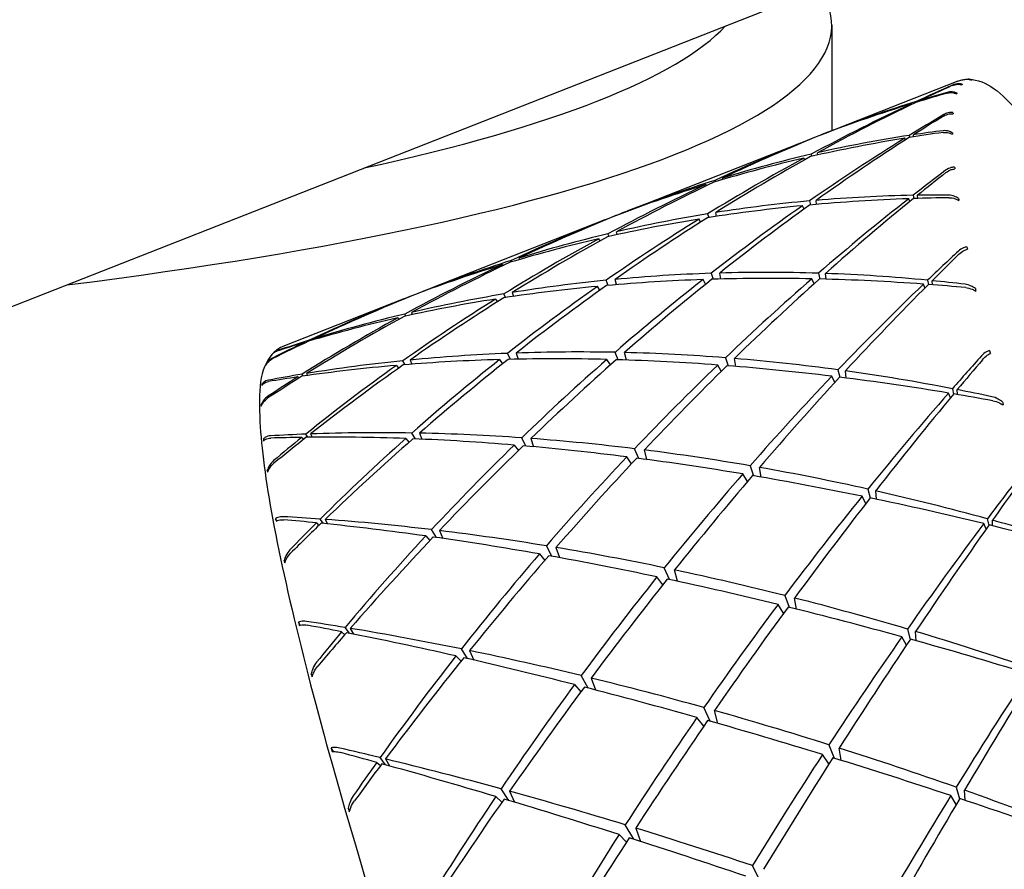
# Model space of a CAD drawing. Header units: inches. Extents: x 36 to 1719, y -84 to 1122.
# Tile 95 of 256: x 647.382 to 648.115, y 303.464 to 304.097. Entities that reach past the tile are written whole.
import ezdxf

# ---------------------------------------------------------------- set-up
doc = ezdxf.new("R2010")
doc.units = ezdxf.units.IN
doc.header["$LTSCALE"] = 48
doc.header["$MEASUREMENT"] = 0
doc.layers.add('Visible (ANSI)', color=7, linetype='Continuous', lineweight=30)

msp = doc.modelspace()

# ---------------------------------------------------------------- linework, layer by layer
at = {"layer": 'Visible (ANSI)'}
for p, q in [((647.07062, 303.76289), (648.14919, 304.18705)), ((647.98658, 304.09258), (647.98658, 304.01389)), ((648.08064, 304.05088), (647.99047, 304.01542)), ((648.04622, 304.03354), (648.04606, 304.03401)), ((648.0496, 304.03566), (648.04969, 304.03512)), ((648.05258, 304.03599), (648.05255, 304.03656)), ((647.98053, 304.01151), (647.98054, 304.01146)), ((647.98508, 304.01317), (647.98507, 304.01329)), ((648.04759, 304.00938), (648.04751, 304.01088)), ((647.97019, 304.00745), (647.84083, 303.95657)), ((647.97494, 304.00921), (647.97491, 304.00929)), ((648.04148, 304.00703), (648.04102, 304.00832)), ((648.04438, 304.01041), (648.04466, 304.00891)), ((647.97123, 303.99637), (647.97162, 303.9948)), ((647.97623, 303.99584), (647.97604, 303.99747)), ((647.96644, 303.99216), (647.96588, 303.99348)), ((647.89945, 303.97683), (647.89975, 303.97585)), ((647.90539, 303.97753), (647.9052, 303.97861)), ((647.89324, 303.97292), (647.89283, 303.97375)), ((647.96993, 303.96158), (647.9707, 303.95859)), ((647.97536, 303.95901), (647.97501, 303.96203)), ((648.04476, 303.96117), (648.04399, 303.96327)), ((648.04718, 303.96577), (648.04764, 303.9634)), ((648.05061, 303.96349), (648.05048, 303.96582)), ((647.82932, 303.95196), (647.82929, 303.95204)), ((647.83532, 303.95422), (647.83528, 303.95438)), ((647.89408, 303.95195), (647.89497, 303.94921)), ((647.90067, 303.95008), (647.90016, 303.95293)), ((647.96595, 303.95552), (647.96484, 303.95803)), ((647.81751, 303.9474), (647.68815, 303.89653)), ((647.82223, 303.94911), (647.82217, 303.94922)), ((647.88893, 303.94584), (647.88778, 303.94806)), ((647.82676, 303.93647), (647.82625, 303.93857)), ((647.81406, 303.93186), (647.81314, 303.93341)), ((647.82069, 303.93513), (647.81992, 303.93708)), ((647.74818, 303.91623), (647.74774, 303.91717)), ((647.75361, 303.919), (647.75394, 303.91793)), ((647.74124, 303.91413), (647.74175, 303.91337)), ((647.90395, 303.90341), (647.90313, 303.90788)), ((647.82007, 303.89869), (647.81854, 303.90247)), ((647.8262, 303.89922), (647.82522, 303.90312)), ((647.89264, 303.89949), (647.89076, 303.90301)), ((647.89672, 303.90768), (647.89821, 303.90325)), ((647.97347, 303.89994), (647.97181, 303.90356)), ((647.97663, 303.90774), (647.97778, 303.90343)), ((647.98247, 303.90331), (647.98197, 303.90756)), ((648.05794, 303.90252), (648.05858, 303.89934)), ((648.06157, 303.89912), (648.06142, 303.90218)), ((647.68255, 303.89431), (647.68259, 303.89421)), ((647.74857, 303.89332), (647.74948, 303.89047)), ((647.81388, 303.89507), (647.81211, 303.89797)), ((648.05601, 303.89676), (648.05492, 303.89962)), ((647.66786, 303.88855), (647.57769, 303.85309)), ((647.67238, 303.89032), (647.67243, 303.89025)), ((647.67784, 303.89241), (647.67781, 303.89246)), ((647.7362, 303.88845), (647.73759, 303.88644)), ((647.74366, 303.8896), (647.74237, 303.89229)), ((647.67352, 303.8785), (647.67414, 303.87689)), ((647.66335, 303.8745), (647.66421, 303.8734)), ((647.66933, 303.87584), (647.66851, 303.87732)), ((647.59754, 303.85728), (647.59724, 303.85777)), ((647.60038, 303.85874), (647.60063, 303.8582)), ((647.59389, 303.85619), (647.5942, 303.85582)), ((647.66887, 303.8396), (647.6672, 303.84253)), ((647.67248, 303.84306), (647.67371, 303.83999)), ((647.73917, 303.8434), (647.74143, 303.84026)), ((647.74719, 303.8436), (647.74502, 303.84802)), ((647.75154, 303.84826), (647.75303, 303.84372)), ((647.8217, 303.8394), (647.81907, 303.8435)), ((647.82749, 303.84327), (647.82516, 303.84881)), ((647.83362, 303.84307), (647.83219, 303.84865)), ((647.90734, 303.84477), (647.90942, 303.83877)), ((647.91516, 303.83831), (647.91407, 303.84423)), ((647.56499, 303.8392), (647.56495, 303.83929)), ((647.66232, 303.83906), (647.66394, 303.83703)), ((647.90432, 303.83467), (647.90169, 303.83936)), ((647.99122, 303.83578), (647.99274, 303.83026)), ((647.99743, 303.82967), (647.99683, 303.835)), ((647.58885, 303.8305), (647.5897, 303.82954)), ((647.59293, 303.8311), (647.59202, 303.83251)), ((647.59534, 303.83306), (647.59605, 303.83155)), ((647.98888, 303.82636), (647.98667, 303.83101)), ((647.56229, 303.82446), (647.56207, 303.82488)), ((648.07649, 303.82173), (648.07732, 303.81764)), ((648.08027, 303.81735), (648.08013, 303.82102)), ((648.07504, 303.81489), (648.07364, 303.81846)), ((647.56178, 303.80921), (647.56153, 303.80971)), ((647.56375, 303.78329), (647.56322, 303.78425)), ((647.59182, 303.78545), (647.59319, 303.78397)), ((647.59639, 303.78551), (647.59482, 303.78787)), ((647.59831, 303.788), (647.59952, 303.78555)), ((647.66929, 303.78459), (647.67166, 303.78177)), ((647.67648, 303.78432), (647.6739, 303.78869)), ((647.67945, 303.78859), (647.6813, 303.78411)), ((647.75875, 303.77901), (647.75563, 303.78511)), ((647.76248, 303.78461), (647.76455, 303.77849)), ((647.75011, 303.77975), (647.75321, 303.77565)), ((647.84282, 303.7698), (647.83969, 303.77701)), ((647.84889, 303.76899), (647.84704, 303.7761)), ((647.83739, 303.76581), (647.83393, 303.77094)), ((647.92574, 303.7643), (647.9284, 303.75685)), ((647.93408, 303.75587), (647.93278, 303.76307)), ((647.56658, 303.76003), (647.5661, 303.76092)), ((647.92376, 303.7525), (647.92041, 303.7582)), ((648.01346, 303.74691), (648.01531, 303.74032)), ((648.01192, 303.73607), (648.00916, 303.7416)), ((648.01994, 303.73935), (648.01932, 303.74559)), ((647.5732, 303.72335), (647.57234, 303.72485)), ((647.60789, 303.72128), (647.60558, 303.72462)), ((648.1025, 303.72478), (648.10351, 303.71979)), ((647.60276, 303.7218), (647.60462, 303.7199)), ((647.60925, 303.72435), (647.61098, 303.72097)), ((648.10152, 303.71698), (648.09981, 303.72119)), ((648.10636, 303.71958), (648.1063, 303.72374)), ((647.68414, 303.71203), (647.68724, 303.70857)), ((647.69206, 303.71091), (647.6885, 303.71673)), ((647.69431, 303.71603), (647.6968, 303.71023)), ((647.77814, 303.69692), (647.77403, 303.70464)), ((647.78119, 303.70346), (647.78382, 303.69589)), ((647.76882, 303.69859), (647.77276, 303.69372)), ((647.57929, 303.69252), (647.57861, 303.69377)), ((647.86581, 303.67952), (647.86185, 303.6883)), ((647.8607, 303.67558), (647.85642, 303.68153)), ((647.87174, 303.67824), (647.86953, 303.68669)), ((647.95161, 303.66765), (647.95484, 303.65889)), ((647.96038, 303.65752), (647.95895, 303.66579)), ((647.95065, 303.65443), (647.94658, 303.66093)), ((647.59052, 303.64565), (647.58928, 303.6477)), ((647.62728, 303.6395), (647.62413, 303.64383)), ((647.62147, 303.64064), (647.62381, 303.63843)), ((647.62796, 303.6432), (647.63026, 303.63891)), ((648.0422, 303.63062), (648.0389, 303.63687)), ((648.04296, 303.64267), (648.04513, 303.63501)), ((648.04961, 303.63389), (648.04906, 303.64086)), ((647.70663, 303.62262), (647.71044, 303.6187)), ((647.71539, 303.62062), (647.71074, 303.62786)), ((647.7168, 303.62662), (647.71995, 303.61957)), ((647.59971, 303.60784), (647.59882, 303.6094)), ((647.80508, 303.59872), (647.79991, 303.60799)), ((647.79499, 303.60131), (647.79974, 303.59592)), ((647.80736, 303.60618), (647.81051, 303.59731)), ((647.89609, 303.57398), (647.89129, 303.5842)), ((647.90175, 303.57237), (647.89927, 303.58196)), ((647.89125, 303.5703), (647.88616, 303.5768)), ((647.98452, 303.55647), (647.98828, 303.54656)), ((647.61542, 303.55151), (647.61375, 303.55412)), ((647.98454, 303.54215), (647.97976, 303.54919)), ((647.99355, 303.54493), (647.99213, 303.55406)), ((647.64764, 303.54336), (647.65044, 303.54097)), ((647.65429, 303.54153), (647.65015, 303.54689)), ((647.65413, 303.54592), (647.65706, 303.54075)), ((647.74616, 303.51497), (647.74024, 303.52362)), ((647.74654, 303.52189), (647.75038, 303.5137)), ((648.07922, 303.52484), (648.0817, 303.5161)), ((648.08588, 303.51511), (648.08554, 303.5226)), ((647.73637, 303.51789), (647.74086, 303.51373)), ((648.07921, 303.51186), (648.07538, 303.51861)), ((647.62748, 303.50742), (647.62639, 303.50926)), ((647.83918, 303.48606), (647.83281, 303.49681)), ((647.84055, 303.49444), (647.84418, 303.48445)), ((647.82817, 303.48958), (647.83372, 303.48393)), ((647.93319, 303.45496), (647.92749, 303.46648))]:
    msp.add_line(p, q, dxfattribs=at)
for centre, major_axis, ratio, start_param, end_param in [((646.61158, 304.09258), (1.375, 0), 0.173648, 5.338062, 6.396688), ((646.61158, 304.12812), (1.3125, 0), 0.173648, 5.610693, 6.124056), ((648.45234, 302.85387), (-0.95821, -1.01906), 0.868084, 4.259217, 4.28085), ((648.12094, 302.72355), (-0.76421, -1.33023), 0.669975, 3.888554, 3.908705), ((648.263, 303.38677), (-0.17555, 0.66533), 0.076046, 0.085605, 0.090204), ((648.28815, 303.3977), (0.20285, -0.65337), 0.147214, 3.082638, 3.087235), ((648.45234, 302.85387), (0.6108, -1.09267), 0.917299, 2.923263, 2.944896), ((648.12094, 302.72355), (0.3788, 1.32114), 0.730069, 0.420121, 0.440272), ((648.27628, 303.41011), (0.18732, -0.63919), 0.136789, 3.259703, 3.264302), ((648.45234, 302.85387), (-0.95821, -1.01906), 0.868084, 4.283705, 4.344733), ((648.12094, 302.72355), (-0.76421, -1.33023), 0.669975, 3.91156, 3.974154), ((648.45234, 302.85387), (0.6108, -1.09267), 0.917299, 2.947751, 3.008779), ((648.12094, 302.72355), (0.3788, 1.32114), 0.730069, 0.443127, 0.505722), ((648.45234, 302.85387), (0.81737, 1.20859), 0.780189, 1.025602, 1.047235), ((648.26662, 303.36027), (-0.18605, 0.69043), 0.055108, 0.246392, 0.25099), ((648.12094, 302.72355), (-0.75075, -1.3998), 0.587339, 3.927479, 3.94763), ((648.12094, 302.72355), (-0.80052, -1.23851), 0.757354, 3.962912, 4.02394), ((648.12094, 302.72355), (0.3788, 1.32114), 0.730069, 0.510143, 0.515619), ((648.45234, 302.85387), (-1.30189, -0.42048), 0.913317, 4.776584, 4.780553), ((648.12094, 302.72355), (-0.80052, -1.23851), 0.757354, 3.954086, 3.95849), ((648.45234, 302.85387), (1.04819, -0.78201), 0.830071, 2.44093, 2.462563), ((648.12094, 302.72355), (0.21805, 1.28468), 0.837287, 0.246818, 0.266969), ((648.26816, 303.41247), (-0.17684, 0.63467), 0.120814, 0.301145, 0.305743), ((648.45234, 302.85387), (-1.30189, -0.42048), 0.913317, 4.784974, 4.845076), ((648.45234, 302.85387), (0.81737, 1.20859), 0.780189, 1.05009, 1.111118), ((648.45234, 302.85387), (0.6108, -1.09267), 0.917299, 3.013201, 3.017605), ((648.45234, 302.85387), (1.04819, -0.78201), 0.830071, 2.465418, 2.526446), ((648.12094, 302.72355), (-0.75075, -1.3998), 0.587339, 3.950485, 4.01308), ((648.12094, 302.72355), (0.21805, 1.28468), 0.837287, 0.269824, 0.332419), ((648.12094, 302.72355), (0.21805, 1.28468), 0.837287, 0.336841, 0.397869), ((648.45234, 302.85387), (-0.95821, -1.01906), 0.868084, 4.349155, 4.409257), ((648.45234, 302.85387), (1.04819, -0.78201), 0.830071, 2.530868, 2.59097), ((648.12094, 302.72355), (-0.76421, -1.33023), 0.669975, 3.978576, 4.039604), ((648.45234, 302.85387), (0.77035, 1.30965), 0.691787, 1.030676, 1.052309), ((648.12094, 302.72355), (-0.74607, -1.4566), 0.509257, 3.976751, 3.996902), ((648.27394, 303.32538), (-0.20102, 0.71945), 0.037197, 0.394393, 0.398991), ((648.12094, 302.72355), (-0.80052, -1.23851), 0.757354, 4.029288, 4.08939), ((648.12094, 302.72355), (0.21805, 1.28468), 0.837287, 0.403217, 0.463319), ((648.45234, 302.85387), (-1.30189, -0.42048), 0.913317, 4.850424, 4.91022), ((648.45234, 302.85387), (1.04819, -0.78201), 0.830071, 2.596318, 2.656113), ((648.12094, 302.72355), (-0.36342, 1.19665), 0.919183, 6.094814, 6.155842), ((648.45234, 302.85387), (1.1843, -0.70673), 0.723026, 2.300268, 2.361296), ((648.12094, 302.72355), (-0.36342, 1.19665), 0.919183, 6.027797, 6.090392), ((648.45234, 302.85387), (0.77035, 1.30965), 0.691787, 1.055164, 1.116192), ((648.12094, 302.72355), (-0.74607, -1.4566), 0.509257, 3.999757, 4.062352), ((648.45234, 302.85387), (1.1843, -0.70673), 0.723026, 2.27578, 2.297413), ((648.12094, 302.72355), (-0.36342, 1.19665), 0.919183, 6.004791, 6.024942), ((648.26362, 303.40581), (-0.17234, 0.63928), 0.100728, 0.484404, 0.489002), ((648.12094, 302.72355), (0.21805, 1.28468), 0.837287, 0.468973, 0.475699), ((648.12094, 302.72355), (-0.36342, 1.19665), 0.919183, 6.16119, 6.221292), ((648.45234, 302.85387), (-1.4006, 0.1578), 0.852463, 5.262122, 5.266864), ((648.12094, 302.72355), (-0.90551, -1.08528), 0.846676, 4.13854, 4.142944), ((648.45234, 302.85387), (1.1843, -0.70673), 0.723026, 2.365718, 2.42582), ((648.45234, 302.85387), (0.81737, 1.20859), 0.780189, 1.11554, 1.175641), ((648.12094, 302.72355), (-0.75075, -1.3998), 0.587339, 4.017502, 4.07853), ((648.45234, 302.85387), (-1.4006, 0.1578), 0.852463, 5.272518, 5.33262), ((648.12094, 302.72355), (-0.90551, -1.08528), 0.846676, 4.148599, 4.208394), ((648.45234, 302.85387), (1.04819, -0.78201), 0.830071, 2.661768, 2.666172), ((648.45234, 302.85387), (-0.95821, -1.01906), 0.868084, 4.414605, 4.4744), ((648.45234, 302.85387), (1.1843, -0.70673), 0.723026, 2.431168, 2.490963), ((648.12094, 302.72355), (-0.76421, -1.33023), 0.669975, 4.044952, 4.105054), ((648.45234, 302.85387), (-1.30189, -0.42048), 0.913317, 4.915874, 4.975976), ((648.45234, 302.85387), (1.1843, -0.70673), 0.723026, 2.496618, 2.55672), ((648.12094, 302.72355), (-0.80052, -1.23851), 0.757354, 4.095044, 4.15484), ((648.12094, 302.72355), (-0.36342, 1.19665), 0.919183, 6.226946, 6.286741), ((648.45234, 302.85387), (0.753, 1.3835), 0.607919, 1.06548, 1.087113), ((648.28468, 303.28311), (-0.21892, 0.74958), 0.022732, 0.530053, 0.534651), ((648.12094, 302.72355), (-0.90551, -1.08528), 0.846676, 4.213742, 4.273844), ((648.12094, 302.72355), (-0.36342, 1.19665), 0.919183, 0.008904, 0.069006), ((648.12094, 302.72355), (-0.74465, -1.50376), 0.435041, 4.031505, 4.051656), ((648.45234, 302.85387), (-1.4006, 0.1578), 0.852463, 5.337968, 5.398997), ((648.45234, 302.85387), (1.1843, -0.70673), 0.723026, 2.562068, 2.623096), ((648.12094, 302.72355), (-0.99129, 0.82581), 0.857065, 5.451206, 5.512235), ((648.12094, 302.72355), (-0.99129, 0.82581), 0.857065, 5.583339, 5.643134), ((648.45234, 302.85387), (1.27376, -0.68828), 0.622542, 2.326406, 2.386201), ((648.45234, 302.85387), (0.81737, 1.20859), 0.780189, 1.180989, 1.240785), ((648.12094, 302.72355), (-0.99129, 0.82581), 0.857065, 5.517583, 5.577684), ((648.12094, 302.72355), (-0.75075, -1.3998), 0.587339, 4.083878, 4.14398), ((648.45234, 302.85387), (1.27376, -0.68828), 0.622542, 2.260956, 2.321058), ((648.45234, 302.85387), (0.77035, 1.30965), 0.691787, 1.120614, 1.180716), ((648.12094, 302.72355), (-0.74607, -1.4566), 0.509257, 4.066774, 4.127802), ((648.45234, 302.85387), (1.27376, -0.68828), 0.622542, 2.195506, 2.256534), ((648.12094, 302.72355), (-0.99129, 0.82581), 0.857065, 5.38419, 5.446785), ((648.12094, 302.72355), (-0.99129, 0.82581), 0.857065, 5.361184, 5.381335), ((648.45234, 302.85387), (-1.42754, 0.35318), 0.763376, 5.457239, 5.461361), ((648.12094, 302.72355), (-1.21381, -0.63299), 0.912081, 4.596254, 4.600658), ((648.45234, 302.85387), (1.27376, -0.68828), 0.622542, 2.391856, 2.451957), ((648.45234, 302.85387), (-0.95821, -1.01906), 0.868084, 4.480054, 4.540156), ((648.12094, 302.72355), (-0.76421, -1.33023), 0.669975, 4.110709, 4.170504), ((648.45234, 302.85387), (0.753, 1.3835), 0.607919, 1.089968, 1.150996), ((648.12094, 302.72355), (-0.74465, -1.50376), 0.435041, 4.054511, 4.117106), ((648.45234, 302.85387), (1.27376, -0.68828), 0.622542, 2.171018, 2.192651), ((648.26291, 303.38964), (-0.17448, 0.6531), 0.078882, 0.662037, 0.666633), ((648.45234, 302.85387), (-1.42754, 0.35318), 0.763376, 5.465782, 5.528377), ((648.12094, 302.72355), (-1.21381, -0.63299), 0.912081, 4.60508, 4.666108), ((648.45234, 302.85387), (-1.30189, -0.42048), 0.913317, 4.981324, 5.042352), ((648.45234, 302.85387), (1.1843, -0.70673), 0.723026, 2.627517, 2.631922), ((648.45234, 302.85387), (1.27376, -0.68828), 0.622542, 2.457305, 2.518334), ((648.12094, 302.72355), (-0.36342, 1.19665), 0.919183, 0.073428, 0.078501), ((648.12094, 302.72355), (-0.80052, -1.23851), 0.757354, 4.160187, 4.220289), ((648.12094, 302.72355), (-0.99129, 0.82581), 0.857065, 5.648482, 5.708584), ((648.45234, 302.85387), (-1.4006, 0.1578), 0.852463, 5.403418, 5.466013), ((648.12094, 302.72355), (-0.90551, -1.08528), 0.846676, 4.278265, 4.339294), ((648.45234, 302.85387), (1.27376, -0.68828), 0.622542, 2.522755, 2.58535), ((648.12094, 302.72355), (-0.99129, 0.82581), 0.857065, 5.713006, 5.774034), ((648.12094, 302.72355), (-1.21381, -0.63299), 0.912081, 4.668963, 4.690596), ((648.12094, 302.72355), (-0.99129, 0.82581), 0.857065, 5.776889, 5.798522), ((648.45234, 302.85387), (-1.42754, 0.35318), 0.763376, 5.531232, 5.551383), ((648.45234, 302.85387), (1.27376, -0.68828), 0.622542, 2.588205, 2.608356), ((648.12094, 302.72355), (-1.15662, 0.71739), 0.749837, 5.381723, 5.441518), ((648.29893, 303.23332), (-0.23862, 0.77951), 0.01151, 0.654304, 0.658902), ((648.12094, 302.72355), (-1.15662, 0.71739), 0.749837, 5.51139, 5.572418), ((648.45234, 302.85387), (1.34626, -0.68674), 0.52979, 2.371552, 2.432581), ((648.12094, 302.72355), (-1.15662, 0.71739), 0.749837, 5.446866, 5.506968), ((648.45234, 302.85387), (-0.95821, -1.01906), 0.868084, 4.545504, 4.606533), ((648.12094, 302.72355), (-0.76421, -1.33023), 0.669975, 4.175852, 4.235954), ((648.45234, 302.85387), (1.34626, -0.68674), 0.52979, 2.306103, 2.366205), ((648.45234, 302.85387), (0.81737, 1.20859), 0.780189, 1.246439, 1.306541), ((648.12094, 302.72355), (-0.75075, -1.3998), 0.587339, 4.149634, 4.209429), ((648.45234, 302.85387), (1.34626, -0.68674), 0.52979, 2.240653, 2.300448), ((648.12094, 302.72355), (-1.15662, 0.71739), 0.749837, 5.315967, 5.376068), ((648.12094, 302.72355), (-1.15662, 0.71739), 0.749837, 5.24959, 5.310619), ((648.45234, 302.85387), (-0.74681, -1.44313), 0.528736, 4.254344, 4.275977), ((648.12094, 302.72355), (-0.74387, -1.54256), 0.36395, 4.089528, 4.109679), ((647.88409, 303.25543), (0.31499, -0.58943), 0.100141, 3.235701, 3.240298), ((648.45234, 302.85387), (1.34626, -0.68674), 0.52979, 2.437002, 2.499597), ((648.45234, 302.85387), (-1.30189, -0.42048), 0.913317, 5.046774, 5.109369), ((648.12094, 302.72355), (-0.80052, -1.23851), 0.757354, 4.224711, 4.285739), ((648.45234, 302.85387), (0.77035, 1.30965), 0.691787, 1.186064, 1.245859), ((648.12094, 302.72355), (-0.74607, -1.4566), 0.509257, 4.13315, 4.193252), ((648.45234, 302.85387), (1.34626, -0.68674), 0.52979, 2.175203, 2.235305), ((648.12094, 302.72355), (-1.15662, 0.71739), 0.749837, 5.182574, 5.245169), ((648.45234, 302.85387), (-1.4006, 0.1578), 0.852463, 5.468868, 5.489019), ((648.12094, 302.72355), (-0.90551, -1.08528), 0.846676, 4.342149, 4.363782), ((648.45234, 302.85387), (1.34626, -0.68674), 0.52979, 2.502452, 2.522603), ((648.12094, 302.72355), (-1.15662, 0.71739), 0.749837, 5.575273, 5.596906), ((648.45234, 302.85387), (0.753, 1.3835), 0.607919, 1.155418, 1.215519), ((648.12094, 302.72355), (-0.74465, -1.50376), 0.435041, 4.121527, 4.182556), ((648.45234, 302.85387), (1.34626, -0.68674), 0.52979, 2.109753, 2.170781), ((647.87436, 303.20585), (0.2976, -0.6467), 0.152499, 3.373152, 3.377749), ((648.12094, 302.72355), (-1.15662, 0.71739), 0.749837, 5.159568, 5.179719), ((648.45234, 302.85387), (-0.74681, -1.44313), 0.528736, 4.278832, 4.339861), ((648.12094, 302.72355), (-0.74387, -1.54256), 0.36395, 4.112534, 4.175129), ((648.45234, 302.85387), (1.34626, -0.68674), 0.52979, 2.085265, 2.106898), ((647.87599, 303.25791), (0.30666, -0.58395), 0.121925, 3.416862, 3.421458), ((648.26586, 303.36485), (-0.18268, 0.67405), 0.057793, 0.830038, 0.834635), ((647.88179, 303.17081), (0.3015, -0.68027), 0.153125, 3.525576, 3.530172), ((648.12094, 302.72355), (-1.25307, 0.69062), 0.647362, 5.46166, 5.483293), ((648.45234, 302.85387), (1.40834, -0.69104), 0.443773, 2.424988, 2.445139), ((648.45234, 302.85387), (-1.30189, -0.42048), 0.913317, 5.112224, 5.132375), ((648.12094, 302.72355), (-0.80052, -1.23851), 0.757354, 4.288594, 4.310227), ((648.45234, 302.85387), (1.40834, -0.69104), 0.443773, 2.359538, 2.422133), ((648.12094, 302.72355), (-1.25307, 0.69062), 0.647362, 5.397777, 5.458805), ((648.45234, 302.85387), (-0.95821, -1.01906), 0.868084, 4.610954, 4.673549), ((648.12094, 302.72355), (-0.76421, -1.33023), 0.669975, 4.240375, 4.301404), ((648.45234, 302.85387), (1.40834, -0.69104), 0.443773, 2.294088, 2.355117), ((648.12094, 302.72355), (-1.25307, 0.69062), 0.647362, 5.333253, 5.393355), ((648.12094, 302.72355), (-1.25307, 0.69062), 0.647362, 5.26811, 5.327906), ((648.45234, 302.85387), (0.81737, 1.20859), 0.780189, 1.311889, 1.372917), ((648.12094, 302.72355), (-0.75075, -1.3998), 0.587339, 4.214777, 4.274879), ((648.45234, 302.85387), (1.40834, -0.69104), 0.443773, 2.228639, 2.28874), ((648.12094, 302.72355), (-1.25307, 0.69062), 0.647362, 5.202354, 5.262456), ((648.45234, 302.85387), (0.77035, 1.30965), 0.691787, 1.251513, 1.311615), ((648.12094, 302.72355), (-0.74607, -1.4566), 0.509257, 4.198906, 4.258702), ((648.45234, 302.85387), (1.40834, -0.69104), 0.443773, 2.163189, 2.222984), ((648.12094, 302.72355), (-1.25307, 0.69062), 0.647362, 5.135978, 5.197006), ((647.87131, 303.25146), (0.29965, -0.58926), 0.140236, 3.601242, 3.60584), ((648.45234, 302.85387), (0.753, 1.3835), 0.607919, 1.220867, 1.280663), ((648.12094, 302.72355), (-0.74465, -1.50376), 0.435041, 4.187903, 4.248005), ((648.45234, 302.85387), (1.40834, -0.69104), 0.443773, 2.097739, 2.157841), ((648.45234, 302.85387), (-0.74488, -1.49259), 0.453607, 4.307977, 4.32961), ((648.12094, 302.72355), (-0.74233, -1.57357), 0.295284, 4.149685, 4.169836), ((648.45234, 302.85387), (-0.74681, -1.44313), 0.528736, 4.344282, 4.404384), ((648.12094, 302.72355), (-0.74387, -1.54256), 0.36395, 4.179551, 4.240579), ((648.45234, 302.85387), (1.40834, -0.69104), 0.443773, 2.032289, 2.093317), ((648.12094, 302.72355), (-1.25307, 0.69062), 0.647362, 5.068961, 5.131556), ((647.8924, 303.12865), (0.30713, -0.71508), 0.151192, 3.664837, 3.669435), ((648.12094, 302.72355), (-1.32893, 0.68632), 0.552713, 5.372579, 5.394212), ((648.45234, 302.85387), (1.4621, -0.69696), 0.363316, 2.351891, 2.372042), ((648.45234, 302.85387), (-0.95821, -1.01906), 0.868084, 4.676404, 4.696555), ((648.12094, 302.72355), (-0.76421, -1.33023), 0.669975, 4.304259, 4.325892), ((648.45234, 302.85387), (1.4621, -0.69696), 0.363316, 2.286441, 2.349036), ((648.12094, 302.72355), (-1.32893, 0.68632), 0.552713, 5.308696, 5.369724), ((648.45234, 302.85387), (-0.74488, -1.49259), 0.453607, 4.332465, 4.393493), ((648.12094, 302.72355), (-0.74233, -1.57357), 0.295284, 4.172691, 4.235286), ((648.45234, 302.85387), (1.40834, -0.69104), 0.443773, 2.007801, 2.029434), ((648.12094, 302.72355), (-1.25307, 0.69062), 0.647362, 5.045955, 5.066106), ((648.45234, 302.85387), (0.81737, 1.20859), 0.780189, 1.377339, 1.439934), ((648.12094, 302.72355), (-0.75075, -1.3998), 0.587339, 4.279301, 4.340329), ((648.45234, 302.85387), (1.4621, -0.69696), 0.363316, 2.220992, 2.28202), ((648.12094, 302.72355), (-1.32893, 0.68632), 0.552713, 5.244173, 5.304275), ((648.12094, 302.72355), (-1.32893, 0.68632), 0.552713, 5.179029, 5.238825), ((648.45234, 302.85387), (0.77035, 1.30965), 0.691787, 1.316963, 1.377992), ((648.12094, 302.72355), (-0.74607, -1.4566), 0.509257, 4.26405, 4.324152), ((648.45234, 302.85387), (1.4621, -0.69696), 0.363316, 2.155542, 2.215644), ((647.87061, 303.2354), (0.29518, -0.60557), 0.153023, 3.782553, 3.78715), ((648.45234, 302.85387), (0.753, 1.3835), 0.607919, 1.286317, 1.346419), ((648.12094, 302.72355), (-1.32893, 0.68632), 0.552713, 5.113273, 5.173375), ((648.12094, 302.72355), (-0.74465, -1.50376), 0.435041, 4.25366, 4.313455), ((648.45234, 302.85387), (1.4621, -0.69696), 0.363316, 2.090092, 2.149887), ((648.12094, 302.72355), (-1.32893, 0.68632), 0.552713, 5.046897, 5.107925), ((648.45234, 302.85387), (-0.74681, -1.44313), 0.528736, 4.409732, 4.469527), ((648.12094, 302.72355), (-0.74387, -1.54256), 0.36395, 4.245927, 4.306029), ((648.45234, 302.85387), (1.4621, -0.69696), 0.363316, 2.024642, 2.084744), ((647.9069, 303.07844), (0.31459, -0.75037), 0.147901, 3.791453, 3.796048), ((648.12094, 302.72355), (-1.39338, 0.68968), 0.465095, 5.293519, 5.315152), ((648.45234, 302.85387), (-1.50833, 0.70252), 0.287354, 5.423001, 5.443152), ((648.45234, 302.85387), (0.81737, 1.20859), 0.780189, 1.442789, 1.46294), ((648.12094, 302.72355), (-0.75075, -1.3998), 0.587339, 4.343184, 4.364817), ((648.45234, 302.85387), (-1.50833, 0.70252), 0.287354, 5.357551, 5.420146), ((648.12094, 302.72355), (-1.39338, 0.68968), 0.465095, 5.229636, 5.290664), ((648.45234, 302.85387), (-0.74488, -1.49259), 0.453607, 4.397915, 4.458017), ((648.12094, 302.72355), (-1.32893, 0.68632), 0.552713, 4.97988, 5.042475), ((648.12094, 302.72355), (-0.74233, -1.57357), 0.295284, 4.239707, 4.300736), ((648.45234, 302.85387), (1.4621, -0.69696), 0.363316, 1.959192, 2.02022), ((648.45234, 302.85387), (0.77035, 1.30965), 0.691787, 1.382413, 1.445008), ((648.12094, 302.72355), (-1.39338, 0.68968), 0.465095, 5.165112, 5.225214), ((648.12094, 302.72355), (-0.74607, -1.4566), 0.509257, 4.328573, 4.389601), ((648.45234, 302.85387), (-1.50833, 0.70252), 0.287354, 5.292101, 5.353129), ((647.87369, 303.21037), (0.29356, -0.63069), 0.159816, 3.955372, 3.959968), ((648.45234, 302.85387), (-0.7441, -1.53344), 0.381789, 4.389793, 4.450821), ((648.12094, 302.72355), (-0.73921, -1.59708), 0.228401, 4.234346, 4.296941), ((648.45234, 302.85387), (0.753, 1.3835), 0.607919, 1.351767, 1.412795), ((648.12094, 302.72355), (-1.39338, 0.68968), 0.465095, 5.099969, 5.159764), ((648.12094, 302.72355), (-0.74465, -1.50376), 0.435041, 4.318803, 4.378905), ((648.45234, 302.85387), (-1.50833, 0.70252), 0.287354, 5.226651, 5.286753), ((648.12094, 302.72355), (-1.39338, 0.68968), 0.465095, 5.034213, 5.094315), ((648.45234, 302.85387), (-0.74681, -1.44313), 0.528736, 4.475182, 4.535284), ((648.12094, 302.72355), (-0.74387, -1.54256), 0.36395, 4.311683, 4.371479), ((648.45234, 302.85387), (-1.50833, 0.70252), 0.287354, 5.161201, 5.220997), ((647.92399, 303.02292), (0.322, -0.7821), 0.144302, 3.907998, 3.912596), ((648.12094, 302.72355), (-1.44915, 0.69543), 0.383329, 5.219529, 5.241162), ((648.45234, 302.85387), (-1.54736, 0.70665), 0.214966, 5.354243, 5.374394), ((648.45234, 302.85387), (-0.74488, -1.49259), 0.453607, 4.463365, 4.52316), ((648.12094, 302.72355), (-1.39338, 0.68968), 0.465095, 4.967836, 5.028865), ((648.45234, 302.85387), (0.77035, 1.30965), 0.691787, 1.447863, 1.468014), ((648.12094, 302.72355), (-0.74607, -1.4566), 0.509257, 4.392456, 4.414089), ((648.45234, 302.85387), (-1.54736, 0.70665), 0.214966, 5.288793, 5.351388), ((648.12094, 302.72355), (-1.44915, 0.69543), 0.383329, 5.155646, 5.216674), ((648.12094, 302.72355), (-0.74233, -1.57357), 0.295284, 4.306084, 4.366185), ((648.45234, 302.85387), (-1.50833, 0.70252), 0.287354, 5.095752, 5.155854), ((648.12094, 302.72355), (-1.44915, 0.69543), 0.383329, 5.091123, 5.151224), ((648.12094, 302.72355), (-1.39338, 0.68968), 0.465095, 4.90082, 4.963415), ((648.45234, 302.85387), (0.753, 1.3835), 0.607919, 1.417217, 1.479812), ((648.12094, 302.72355), (-0.74465, -1.50376), 0.435041, 4.383327, 4.444355), ((648.45234, 302.85387), (-1.54736, 0.70665), 0.214966, 5.223343, 5.284371), ((648.45234, 302.85387), (-0.7441, -1.53344), 0.381789, 4.455243, 4.515344), ((648.12094, 302.72355), (-0.73921, -1.59708), 0.228401, 4.301363, 4.362391), ((648.45234, 302.85387), (-1.50833, 0.70252), 0.287354, 5.030302, 5.09133), ((647.88021, 303.17717), (0.29465, -0.66166), 0.161462, 4.116304, 4.120902), ((648.12094, 302.72355), (-1.44915, 0.69543), 0.383329, 5.025979, 5.085775), ((648.45234, 302.85387), (-0.74681, -1.44313), 0.528736, 4.540632, 4.60166), ((648.12094, 302.72355), (-0.74387, -1.54256), 0.36395, 4.376827, 4.436929), ((648.45234, 302.85387), (-1.54736, 0.70665), 0.214966, 5.157893, 5.217995)]:
    msp.add_ellipse(centre, major_axis=major_axis, ratio=ratio, start_param=start_param, end_param=end_param, dxfattribs=at)
for points, knots in [([(647.9647, 304.71951), (647.96457, 304.70769), (647.96679, 304.69439), (647.97531, 304.65538), (647.98268, 304.62832), (648.00141, 304.5672), (648.01248, 304.53377), (648.03739, 304.46284), (648.0512, 304.42541), (648.08022, 304.35008), (648.09543, 304.3122), (648.12576, 304.2397), (648.14088, 304.20509), (648.16958, 304.14246), (648.18315, 304.11449), (648.20768, 304.06752), (648.21846, 304.04884), (648.23352, 304.02718), (648.23819, 304.02098), (648.2473, 304.01364), (648.2498, 304.01187), (648.25572, 304.00927), (648.25862, 304.00832), (648.26658, 304.00755), (648.27211, 304.00832), (648.28076, 304.01271), (648.2839, 304.01564), (648.2887, 304.02195), (648.28999, 304.02522), (648.29271, 304.03416), (648.29278, 304.03888), (648.29243, 304.05606), (648.28995, 304.07023), (648.28076, 304.11061), (648.27315, 304.13805), (648.25954, 304.18197), (648.25544, 304.19479), (648.25104, 304.20812)], [1.22173, 1.22173, 1.22173, 1.22173, 1.506325, 1.506325, 1.854354, 1.854354, 2.180255, 2.180255, 2.502796, 2.502796, 2.82455, 2.82455, 3.146543, 3.146543, 3.470197, 3.470197, 3.801032, 3.801032, 4.001201, 4.001201, 4.065346, 4.065346, 4.108346, 4.108346, 4.160923, 4.160923, 4.205464, 4.205464, 4.262041, 4.262041, 4.383737, 4.383737, 4.672025, 4.672025, 5.016325, 5.016325, 5.148721, 5.148721, 5.148721, 5.148721]), ([(648.01158, 304.71897), (648.01155, 304.71633), (648.01201, 304.71051), (648.01526, 304.691), (648.01903, 304.67444), (648.03052, 304.63189), (648.03866, 304.60489), (648.05849, 304.54408), (648.07026, 304.51013), (648.09615, 304.43906), (648.11028, 304.40195), (648.13942, 304.32847), (648.15444, 304.29213), (648.18377, 304.22403), (648.19809, 304.19226), (648.22445, 304.13677), (648.23653, 304.11296), (648.25675, 304.07639), (648.26523, 304.06311), (648.27253, 304.05385), (648.27411, 304.05226), (648.27447, 304.05194), (648.27449, 304.05193), (648.27449, 304.05193)], [1.22173, 1.22173, 1.22173, 1.22173, 1.398923, 1.398923, 1.67344, 1.67344, 1.982156, 1.982156, 2.29818, 2.29818, 2.616083, 2.616083, 2.934351, 2.934351, 3.252025, 3.252025, 3.567171, 3.567171, 3.871352, 3.871352, 3.986291, 3.986291, 3.998632, 3.998632, 3.998632, 3.998632]), ([(648.07618, 304.04747), (648.07754, 304.04808), (648.07922, 304.04846), (648.08156, 304.04854), (648.08261, 304.04842), (648.0836, 304.0482)], [0, 0, 0, 0, 0.01515687, 0.01515687, 0.02514531, 0.02514531, 0.02514531, 0.02514531]), ([(648.08376, 304.04853), (648.08286, 304.04874), (648.08192, 304.04886), (648.07961, 304.04886), (648.07788, 304.04848), (648.07652, 304.04788)], [0.15981607, 0.15981607, 0.15981607, 0.15981607, 0.16794668, 0.16794668, 0.1826344, 0.1826344, 0.1826344, 0.1826344]), ([(648.08064, 304.05088), (648.08111, 304.05107), (648.08158, 304.05123), (648.08253, 304.05152), (648.08302, 304.05165), (648.08399, 304.05187), (648.08447, 304.05196), (648.08545, 304.0521), (648.08594, 304.05216), (648.08691, 304.05223), (648.0874, 304.05225), (648.08788, 304.05225)], [2.22969912, 2.22969912, 2.22969912, 2.22969912, 2.23643165, 2.23643165, 2.24316418, 2.24316418, 2.2498967, 2.2498967, 2.25662923, 2.25662923, 2.26336176, 2.26336176, 2.26336176, 2.26336176]), ([(648.08788, 304.05225), (648.0881, 304.05225), (648.08832, 304.05225), (648.08924, 304.05218), (648.09005, 304.052), (648.09083, 304.05173)], [0.01225258, 0.01225258, 0.01225258, 0.01225258, 0.01468772, 0.01468772, 0.02281833, 0.02281833, 0.02281833, 0.02281833]), ([(648.09133, 304.0517), (648.0905, 304.052), (648.08963, 304.05219), (648.08867, 304.05224), (648.08848, 304.05225), (648.08828, 304.05224)], [0.16538083, 0.16538083, 0.16538083, 0.16538083, 0.17536928, 0.17536928, 0.17777867, 0.17777867, 0.17777867, 0.17777867]), ([(648.08867, 304.05224), (648.10227, 304.05182), (648.11274, 304.04221), (648.15036, 304.00051), (648.18196, 303.95171), (648.25602, 303.81878), (648.29732, 303.73758), (648.34574, 303.63582), (648.34931, 303.62829), (648.3529, 303.62068)], [2.2670166, 2.2670166, 2.2670166, 2.2670166, 2.4572469, 2.4572469, 2.8039003, 2.8039003, 3.1261469, 3.1261469, 3.1515987, 3.1515987, 3.1515987, 3.1515987]), ([(648.07314, 304.04196), (648.07435, 304.0423), (648.0759, 304.04237), (648.07799, 304.04198), (648.07884, 304.04171), (648.07967, 304.04135)], [0, 0, 0, 0, 0.01468772, 0.01468772, 0.02281833, 0.02281833, 0.02281833, 0.02281833]), ([(648.07996, 304.04182), (648.07909, 304.04225), (648.07816, 304.04257), (648.07608, 304.04297), (648.0746, 304.04293), (648.0734, 304.0426)], [0.16538083, 0.16538083, 0.16538083, 0.16538083, 0.17536928, 0.17536928, 0.19052615, 0.19052615, 0.19052615, 0.19052615]), ([(648.06991, 304.02482), (648.07119, 304.0256), (648.07279, 304.0262), (648.07502, 304.02659), (648.07602, 304.02662), (648.07696, 304.02653)], [0, 0, 0, 0, 0.01515687, 0.01515687, 0.02514531, 0.02514531, 0.02514531, 0.02514531]), ([(648.07692, 304.02735), (648.07605, 304.02747), (648.07515, 304.02749), (648.07293, 304.02722), (648.07128, 304.02664), (648.06999, 304.02588)], [0.15982454, 0.15982454, 0.15982454, 0.15982454, 0.16795515, 0.16795515, 0.18264287, 0.18264287, 0.18264287, 0.18264287]), ([(648.07654, 304.01224), (648.07561, 304.01278), (648.07463, 304.01322), (648.07243, 304.01389), (648.07085, 304.01405), (648.06959, 304.0139)], [0.16538083, 0.16538083, 0.16538083, 0.16538083, 0.17536928, 0.17536928, 0.19052615, 0.19052615, 0.19052615, 0.19052615]), ([(648.0696, 304.01261), (648.07087, 304.01279), (648.0725, 304.01267), (648.0747, 304.01206), (648.07559, 304.01171), (648.07645, 304.01128)], [0, 0, 0, 0, 0.01468772, 0.01468772, 0.02281833, 0.02281833, 0.02281833, 0.02281833]), ([(648.07807, 303.98672), (648.07723, 303.98674), (648.07637, 303.98664), (648.07425, 303.98611), (648.07268, 303.98533), (648.07146, 303.9844)], [0.15981607, 0.15981607, 0.15981607, 0.15981607, 0.16794668, 0.16794668, 0.1826344, 0.1826344, 0.1826344, 0.1826344]), ([(648.07164, 303.9827), (648.07286, 303.98366), (648.07437, 303.98448), (648.07647, 303.98518), (648.07742, 303.98536), (648.07831, 303.98541)], [0, 0, 0, 0, 0.01515687, 0.01515687, 0.02514531, 0.02514531, 0.02514531, 0.02514531]), ([(648.08112, 303.96346), (648.08014, 303.96409), (648.0791, 303.96463), (648.07679, 303.96556), (648.07513, 303.96591), (648.07379, 303.96592)], [0.16523065, 0.16523065, 0.16523065, 0.16523065, 0.1752191, 0.1752191, 0.19037596, 0.19037596, 0.19037596, 0.19037596]), ([(648.07407, 303.96401), (648.07541, 303.96403), (648.07711, 303.96374), (648.07941, 303.96293), (648.08033, 303.96251), (648.08123, 303.96201)], [0, 0, 0, 0, 0.01468772, 0.01468772, 0.02281833, 0.02281833, 0.02281833, 0.02281833]), ([(648.08719, 303.92732), (648.0864, 303.92723), (648.08558, 303.92702), (648.08356, 303.92621), (648.08207, 303.92523), (648.08092, 303.92416)], [0.15982454, 0.15982454, 0.15982454, 0.15982454, 0.16795515, 0.16795515, 0.18264287, 0.18264287, 0.18264287, 0.18264287]), ([(648.08136, 303.92185), (648.08251, 303.92297), (648.08393, 303.92401), (648.08591, 303.92503), (648.0868, 303.92536), (648.08763, 303.92555)], [0, 0, 0, 0, 0.01515687, 0.01515687, 0.02514531, 0.02514531, 0.02514531, 0.02514531]), ([(648.09362, 303.89631), (648.0926, 303.89702), (648.09152, 303.89765), (648.08909, 303.8988), (648.08735, 303.89933), (648.08594, 303.8995)], [0.16538083, 0.16538083, 0.16538083, 0.16538083, 0.17536928, 0.17536928, 0.19052615, 0.19052615, 0.19052615, 0.19052615]), ([(648.08648, 303.89699), (648.08788, 303.89686), (648.08966, 303.89641), (648.09205, 303.89543), (648.09301, 303.89495), (648.09393, 303.89441)], [0, 0, 0, 0, 0.01468772, 0.01468772, 0.02281833, 0.02281833, 0.02281833, 0.02281833]), ([(647.56971, 303.84735), (647.56982, 303.84748), (647.56992, 303.8476), (647.57085, 303.84854), (647.57205, 303.84929), (647.57323, 303.84968)], [0.17333338, 0.17333338, 0.17333338, 0.17333338, 0.17536928, 0.17536928, 0.19052615, 0.19052615, 0.19052615, 0.19052615]), ([(647.57357, 303.85009), (647.57239, 303.84969), (647.57113, 303.8489), (647.57016, 303.84786), (647.57006, 303.84775), (647.56996, 303.84763)], [0, 0, 0, 0, 0.01468772, 0.01468772, 0.01638375, 0.01638375, 0.01638375, 0.01638375]), ([(647.57769, 303.85309), (647.57711, 303.85286), (647.57655, 303.85261), (647.57544, 303.85205), (647.5749, 303.85174), (647.57386, 303.85108), (647.57336, 303.85073), (647.57239, 303.84998), (647.57193, 303.84959), (647.57104, 303.84878), (647.57062, 303.84835), (647.57021, 303.84792)], [4.05348619, 4.05348619, 4.05348619, 4.05348619, 4.0618612, 4.0618612, 4.0702362, 4.0702362, 4.07861121, 4.07861121, 4.08698621, 4.08698621, 4.09536122, 4.09536122, 4.09536122, 4.09536122]), ([(648.10413, 303.85017), (648.10338, 303.84997), (648.1026, 303.84965), (648.1007, 303.84857), (648.09929, 303.8474), (648.0982, 303.84618)], [0.15981607, 0.15981607, 0.15981607, 0.15981607, 0.16794668, 0.16794668, 0.1826344, 0.1826344, 0.1826344, 0.1826344]), ([(647.56971, 303.84735), (647.56012, 303.8363), (647.55952, 303.82026), (647.56257, 303.75839), (647.57363, 303.69945), (647.61144, 303.54908), (647.63733, 303.45987), (647.70137, 303.25848), (647.73946, 303.14644), (647.82404, 302.91065), (647.87051, 302.78695), (647.96715, 302.5403), (648.0173, 302.4174), (648.11622, 302.18478), (648.16499, 302.07511), (648.25623, 301.88002), (648.29869, 301.79465), (648.37319, 301.65659), (648.40509, 301.60412), (648.45138, 301.54277), (648.46565, 301.52576), (648.48461, 301.52518)], [4.09893, 4.09893, 4.09893, 4.09893, 4.305817, 4.305817, 4.646681, 4.646681, 4.968729, 4.968729, 5.289332, 5.289332, 5.609624, 5.609624, 5.929847, 5.929847, 6.250127, 6.250127, 6.570681, 6.570681, 6.89245, 6.89245, 7.157761, 7.157761, 7.157761, 7.157761]), ([(647.56482, 303.83888), (647.56528, 303.83975), (647.56584, 303.84057), (647.56743, 303.8424), (647.56886, 303.84351), (647.57019, 303.84417)], [0.15982427, 0.15982427, 0.15982427, 0.15982427, 0.16795488, 0.16795488, 0.18264261, 0.18264261, 0.18264261, 0.18264261]), ([(647.57045, 303.84481), (647.56911, 303.84414), (647.56772, 303.84305), (647.56609, 303.84119), (647.56546, 303.84026), (647.56495, 303.83929)], [0, 0, 0, 0, 0.01515687, 0.01515687, 0.02514531, 0.02514531, 0.02514531, 0.02514531]), ([(648.0989, 303.84331), (648.09998, 303.84457), (648.10131, 303.84582), (648.10316, 303.84716), (648.10399, 303.84763), (648.10477, 303.84797)], [0, 0, 0, 0, 0.01515687, 0.01515687, 0.02514531, 0.02514531, 0.02514531, 0.02514531]), ([(647.56704, 303.82809), (647.56579, 303.82785), (647.56445, 303.82726), (647.563, 303.82608), (647.56249, 303.82551), (647.56207, 303.82488)], [0, 0, 0, 0, 0.01468772, 0.01468772, 0.02281833, 0.02281833, 0.02281833, 0.02281833]), ([(647.56194, 303.82399), (647.56239, 303.82463), (647.56295, 303.82521), (647.56443, 303.82628), (647.56571, 303.82681), (647.56696, 303.82702)], [0.16538083, 0.16538083, 0.16538083, 0.16538083, 0.17536928, 0.17536928, 0.19052615, 0.19052615, 0.19052615, 0.19052615]), ([(647.56664, 303.8161), (647.56537, 303.81527), (647.56406, 303.81397), (647.56256, 303.81184), (647.56198, 303.81078), (647.56153, 303.80971)], [0, 0, 0, 0, 0.01515687, 0.01515687, 0.02514531, 0.02514531, 0.02514531, 0.02514531]), ([(647.5616, 303.8088), (647.56203, 303.80974), (647.56255, 303.81065), (647.56403, 303.8127), (647.56538, 303.814), (647.56665, 303.81482)], [0.15981607, 0.15981607, 0.15981607, 0.15981607, 0.16794668, 0.16794668, 0.1826344, 0.1826344, 0.1826344, 0.1826344]), ([(648.11383, 303.81194), (648.11277, 303.81271), (648.11165, 303.81342), (648.10912, 303.81476), (648.1073, 303.81545), (648.10583, 303.81576)], [0.16538083, 0.16538083, 0.16538083, 0.16538083, 0.17536928, 0.17536928, 0.19052615, 0.19052615, 0.19052615, 0.19052615]), ([(648.10662, 303.81271), (648.10808, 303.81244), (648.10993, 303.81185), (648.1124, 303.81072), (648.11338, 303.81019), (648.11433, 303.80961)], [0, 0, 0, 0, 0.01468772, 0.01468772, 0.02281833, 0.02281833, 0.02281833, 0.02281833]), ([(647.56851, 303.78661), (647.56719, 303.78654), (647.56578, 303.78615), (647.56422, 303.78523), (647.56367, 303.78477), (647.56322, 303.78425)], [0, 0, 0, 0, 0.01468772, 0.01468772, 0.02281833, 0.02281833, 0.02281833, 0.02281833]), ([(647.5633, 303.78287), (647.56379, 303.78337), (647.56441, 303.78381), (647.566, 303.78456), (647.56738, 303.78487), (647.5687, 303.78491)], [0.16523065, 0.16523065, 0.16523065, 0.16523065, 0.1752191, 0.1752191, 0.19037596, 0.19037596, 0.19037596, 0.19037596]), ([(647.57084, 303.76813), (647.56965, 303.76713), (647.56843, 303.76564), (647.56704, 303.76326), (647.56651, 303.7621), (647.5661, 303.76092)], [0, 0, 0, 0, 0.01515687, 0.01515687, 0.02514531, 0.02514531, 0.02514531, 0.02514531]), ([(647.56638, 303.75954), (647.56677, 303.76054), (647.56726, 303.76152), (647.56864, 303.76377), (647.56992, 303.76524), (647.57112, 303.76622)], [0.15981607, 0.15981607, 0.15981607, 0.15981607, 0.16794668, 0.16794668, 0.1826344, 0.1826344, 0.1826344, 0.1826344]), ([(647.57797, 303.72637), (647.57659, 303.72644), (647.57509, 303.72625), (647.57343, 303.72561), (647.57284, 303.72526), (647.57234, 303.72485)], [0, 0, 0, 0, 0.01468772, 0.01468772, 0.02281833, 0.02281833, 0.02281833, 0.02281833]), ([(647.57262, 303.72302), (647.57317, 303.72337), (647.57384, 303.72365), (647.57557, 303.72409), (647.57703, 303.72418), (647.57841, 303.72406)], [0.16538083, 0.16538083, 0.16538083, 0.16538083, 0.17536928, 0.17536928, 0.19052615, 0.19052615, 0.19052615, 0.19052615]), ([(647.58299, 303.70171), (647.58187, 303.70054), (647.58073, 303.69888), (647.57945, 303.69628), (647.57897, 303.69502), (647.57861, 303.69377)], [0, 0, 0, 0, 0.01515687, 0.01515687, 0.02514531, 0.02514531, 0.02514531, 0.02514531]), ([(647.57908, 303.69194), (647.57945, 303.69299), (647.5799, 303.69402), (647.58119, 303.69645), (647.5824, 303.69807), (647.58353, 303.6992)], [0.15981607, 0.15981607, 0.15981607, 0.15981607, 0.16794668, 0.16794668, 0.1826344, 0.1826344, 0.1826344, 0.1826344]), ([(647.59525, 303.64839), (647.5938, 303.64861), (647.59222, 303.64861), (647.59045, 303.64824), (647.58982, 303.648), (647.58928, 303.6477)], [0, 0, 0, 0, 0.01468772, 0.01468772, 0.02281833, 0.02281833, 0.02281833, 0.02281833]), ([(647.58975, 303.64544), (647.59036, 303.64564), (647.59109, 303.64578), (647.59294, 303.6459), (647.59449, 303.64579), (647.59595, 303.64552)], [0.16538083, 0.16538083, 0.16538083, 0.16538083, 0.17536928, 0.17536928, 0.19052615, 0.19052615, 0.19052615, 0.19052615]), ([(647.60288, 303.61797), (647.60182, 303.61666), (647.60076, 303.61484), (647.59958, 303.61204), (647.59914, 303.61072), (647.59882, 303.6094)], [0, 0, 0, 0, 0.01515687, 0.01515687, 0.02514531, 0.02514531, 0.02514531, 0.02514531]), ([(647.59948, 303.60714), (647.59982, 303.60823), (647.60024, 303.60931), (647.60146, 303.61188), (647.6026, 303.61365), (647.60367, 303.61491)], [0.15981607, 0.15981607, 0.15981607, 0.15981607, 0.16794668, 0.16794668, 0.1826344, 0.1826344, 0.1826344, 0.1826344]), ([(647.62005, 303.55401), (647.61855, 303.55435), (647.61689, 303.55454), (647.61501, 303.55443), (647.61433, 303.55431), (647.61375, 303.55412)], [0, 0, 0, 0, 0.01468772, 0.01468772, 0.02281833, 0.02281833, 0.02281833, 0.02281833]), ([(647.6144, 303.55147), (647.61507, 303.55153), (647.61586, 303.55152), (647.61784, 303.55133), (647.61948, 303.55103), (647.621, 303.55062)], [0.16538083, 0.16538083, 0.16538083, 0.16538083, 0.17536928, 0.17536928, 0.19052615, 0.19052615, 0.19052615, 0.19052615]), ([(647.63016, 303.51835), (647.62917, 303.51691), (647.62817, 303.51495), (647.62708, 303.512), (647.62669, 303.51062), (647.62639, 303.50926)], [0, 0, 0, 0, 0.01515687, 0.01515687, 0.02514531, 0.02514531, 0.02514531, 0.02514531]), ([(647.62724, 303.50661), (647.62756, 303.50772), (647.62796, 303.50884), (647.62911, 303.51152), (647.63018, 303.51341), (647.63119, 303.5148)], [0.15981607, 0.15981607, 0.15981607, 0.15981607, 0.16794668, 0.16794668, 0.1826344, 0.1826344, 0.1826344, 0.1826344])]:
    msp.add_open_spline(points, degree=3, knots=knots, dxfattribs=at)

doc.saveas('drawing.dxf')
